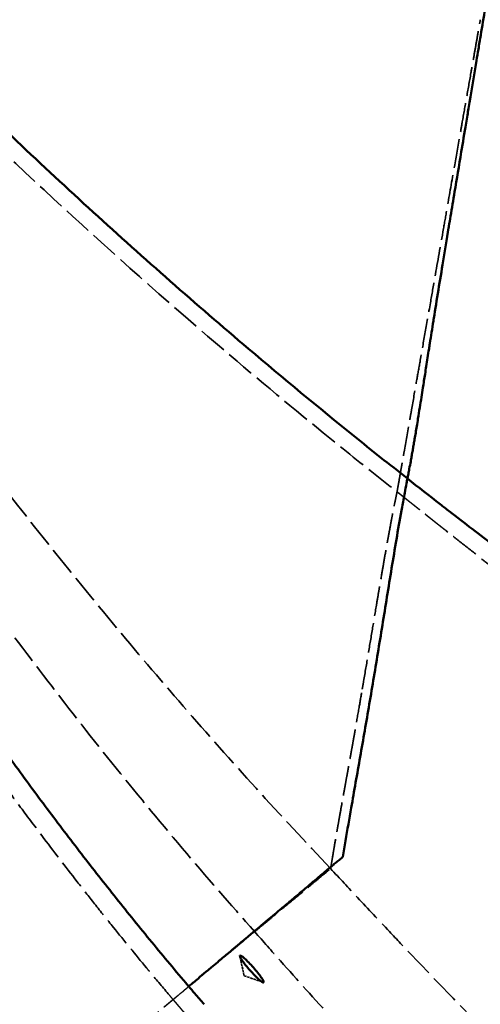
# Model space of a CAD drawing. Header units: millimetres. Extents: x 3278 to 6066, y 2420 to 4375.
# Tile 20 of 256: x 3656 to 3723, y 2810 to 2953. Entities that reach past the tile are written whole.
import ezdxf

# ---------------------------------------------------------------- set-up
doc = ezdxf.new("R2010")
doc.units = ezdxf.units.MM
doc.linetypes.add('DASHED', pattern=[0.2067, 0.1654, -0.0413])
for name, color, linetype, lineweight in [('Sichtbare Kanten(DIN)', 7, 'Continuous', 50), ('Sichtbare tangentiale Kanten(DIN)', 7, 'Continuous', 50), ('Verdeckte Kanten(DIN)', 7, 'DASHED', 35), ('Verdeckte tangentiale Kanten(DIN)', 7, 'DASHED', 35)]:
    doc.layers.add(name, color=color, linetype=linetype, lineweight=lineweight)

msp = doc.modelspace()

# ---------------------------------------------------------------- linework, layer by layer
at = {"layer": 'Sichtbare Kanten(DIN)'}
for points, knots in [([(3688.172, 2816.744), (3688.155, 2816.73), (3688.151, 2816.7), (3688.169, 2816.611), (3688.193, 2816.55), (3688.288, 2816.359), (3688.379, 2816.209), (3688.637, 2815.83), (3688.81, 2815.596), (3689.207, 2815.095), (3689.427, 2814.833), (3689.882, 2814.317), (3690.112, 2814.068), (3690.556, 2813.613), (3690.766, 2813.412), (3691.126, 2813.094), (3691.275, 2812.976), (3691.452, 2812.863), (3691.503, 2812.837), (3691.581, 2812.813), (3691.608, 2812.814), (3691.624, 2812.828)], [0.00000446, 0.00000446, 0.00000446, 0.00000446, 0.05539817, 0.05539817, 0.11305838, 0.11305838, 0.20319, 0.20319, 0.30703789, 0.30703789, 0.41063669, 0.41063669, 0.51328592, 0.51328592, 0.61671299, 0.61671299, 0.71559238, 0.71559238, 0.76957161, 0.76957161, 0.82126511, 0.82126511, 0.82126511, 0.82126511]), ([(3691.624, 2812.828), (3691.641, 2812.843), (3691.645, 2812.872), (3691.626, 2812.961), (3691.602, 2813.021), (3691.506, 2813.212), (3691.414, 2813.361), (3691.154, 2813.739), (3690.979, 2813.971), (3690.581, 2814.47), (3690.36, 2814.732), (3689.906, 2815.247), (3689.676, 2815.496), (3689.233, 2815.952), (3689.024, 2816.154), (3688.667, 2816.474), (3688.519, 2816.592), (3688.343, 2816.706), (3688.292, 2816.733), (3688.215, 2816.758), (3688.188, 2816.758), (3688.172, 2816.744)], [0.00000322, 0.00000322, 0.00000322, 0.00000322, 0.05506515, 0.05506515, 0.11240503, 0.11240503, 0.20264213, 0.20264213, 0.30635992, 0.30635992, 0.40994613, 0.40994613, 0.51251897, 0.51251897, 0.61582453, 0.61582453, 0.71447264, 0.71447264, 0.76837451, 0.76837451, 0.81989102, 0.81989102, 0.81989102, 0.81989102])]:
    msp.add_open_spline(points, degree=3, knots=knots, dxfattribs=at)
at = {"layer": 'Sichtbare tangentiale Kanten(DIN)'}
for points, degree, knots in [([(3560.433, 3039.042), (3561.555, 3037.659), (3564.932, 3033.518), (3571.72, 3025.298), (3580.837, 3014.472), (3591.202, 3002.509), (3605.112, 2986.916), (3622.746, 2967.959), (3644.428, 2946.071), (3666.583, 2925.135), (3686.748, 2907.376), (3702.19, 2894.6), (3709.999, 2888.385), (3712.616, 2886.33)], 3, [0, 0, 0, 0, 0.02473146, 0.07419437, 0.14803827, 0.22127058, 0.29398281, 0.43820355, 0.58073963, 0.72174254, 0.86140906, 0.95380302, 0.99999992, 0.99999992, 0.99999992, 0.99999992]), ([(3560.274, 3038.385), (3560.966, 3036.198), (3562.512, 3031.38), (3565.835, 3021.329), (3570.356, 3008.3), (3576.091, 2992.81), (3581.139, 2980.027), (3585.338, 2969.895), (3588.562, 2962.361), (3591.869, 2954.875), (3595.261, 2947.437), (3598.738, 2940.047), (3603.482, 2930.279), (3608.414, 2920.585), (3614.177, 2909.78), (3619.445, 2900.277), (3626.271, 2888.52), (3632.684, 2878.05), (3638.592, 2868.84), (3643.116, 2861.999), (3647.74, 2855.215), (3652.465, 2848.492), (3657.29, 2841.833), (3662.215, 2835.242), (3667.24, 2828.721), (3672.364, 2822.275), (3676.722, 2816.961), (3679.517, 2813.633), (3680.552, 2812.411), (3680.697, 2812.24)], 3, [1.5508079, 1.5508079, 1.5508079, 1.5508079, 8.8392542, 17.6350857, 35.0973243, 52.3912135, 69.5204913, 78.0245663, 86.489009, 94.9147392, 103.3026694, 111.6532275, 119.9667595, 136.485685, 144.693619, 156.9434289, 169.1212643, 185.2532329, 193.2772764, 201.2732165, 209.2406036, 217.1794735, 225.0900792, 232.9724009, 240.8261675, 248.6514302, 256.4488659, 260.3372905, 260.970941, 260.970941, 260.970941, 260.970941]), ([(3565.496, 3015.425), (3565.893, 3013.807), (3566.293, 3012.193), (3566.695, 3010.582), (3567.1, 3008.974), (3567.507, 3007.369), (3569.199, 3000.762), (3570.933, 2994.211), (3572.272, 2989.28), (3573.635, 2984.381), (3575.024, 2979.515), (3577.855, 2969.832), (3580.786, 2960.28), (3582.278, 2955.53), (3583.796, 2950.813), (3585.339, 2946.131), (3588.477, 2936.822), (3591.715, 2927.652), (3593.361, 2923.096), (3595.031, 2918.576), (3596.726, 2914.09), (3600.172, 2905.176), (3603.717, 2896.405), (3605.517, 2892.049), (3607.341, 2887.73), (3609.192, 2883.446), (3612.949, 2874.934), (3616.807, 2866.569), (3618.765, 2862.415), (3620.748, 2858.298), (3622.756, 2854.219), (3626.833, 2846.116), (3631.011, 2838.167), (3633.13, 2834.221), (3635.275, 2830.313), (3637.445, 2826.446), (3640.741, 2820.697), (3644.094, 2815.038), (3645.22, 2813.157), (3646.353, 2811.286), (3647.492, 2809.426), (3649.787, 2805.718), (3652.108, 2802.05), (3653.274, 2800.221), (3654.459, 2798.41), (3655.628, 2796.596), (3656.825, 2794.805), (3658.017, 2793.017)], 7, [0.08417694, 0.08417694, 0.08417694, 0.08417694, 0.08417694, 0.08417694, 0.08417694, 0.08417694, 0.12380355, 0.12380355, 0.12380355, 0.12380355, 0.12380355, 0.24767256, 0.24767256, 0.24767256, 0.24767256, 0.24767256, 0.37197288, 0.37197288, 0.37197288, 0.37197288, 0.37197288, 0.49655137, 0.49655137, 0.49655137, 0.49655137, 0.49655137, 0.62149211, 0.62149211, 0.62149211, 0.62149211, 0.62149211, 0.74698877, 0.74698877, 0.74698877, 0.74698877, 0.74698877, 0.87315232, 0.87315232, 0.87315232, 0.87315232, 0.87315232, 0.93644626, 0.93644626, 0.93644626, 0.93644626, 0.93644626, 0.99999999, 0.99999999, 0.99999999, 0.99999999, 0.99999999, 0.99999999, 0.99999999, 0.99999999]), ([(3712.615, 2886.331), (3712.646, 2886.49), (3712.678, 2886.649), (3712.709, 2886.807), (3712.759, 2887.062), (3712.807, 2887.316), (3712.854, 2887.57), (3712.867, 2887.635), (3712.879, 2887.699), (3712.891, 2887.764), (3712.956, 2888.115), (3713.021, 2888.466), (3713.086, 2888.817), (3713.109, 2888.943), (3713.132, 2889.069), (3713.154, 2889.196), (3713.196, 2889.426), (3713.238, 2889.657), (3713.279, 2889.889), (3713.323, 2890.136), (3713.367, 2890.383), (3713.41, 2890.631), (3713.452, 2890.868), (3713.493, 2891.106), (3713.534, 2891.345), (3713.577, 2891.589), (3713.618, 2891.835), (3713.66, 2892.082), (3713.765, 2892.698), (3713.869, 2893.32), (3713.973, 2893.952), (3714.033, 2894.318), (3714.093, 2894.688), (3714.154, 2895.061), (3714.24, 2895.594), (3714.327, 2896.134), (3714.414, 2896.684), (3714.494, 2897.183), (3714.574, 2897.689), (3714.655, 2898.205), (3714.726, 2898.657), (3714.799, 2899.117), (3714.872, 2899.584), (3714.973, 2900.235), (3715.077, 2900.901), (3715.184, 2901.584), (3715.241, 2901.949), (3715.299, 2902.318), (3715.358, 2902.693), (3715.488, 2903.524), (3715.622, 2904.381), (3715.761, 2905.269), (3715.802, 2905.529), (3715.843, 2905.791), (3715.885, 2906.056), (3716.05, 2907.105), (3716.223, 2908.196), (3716.405, 2909.335), (3716.426, 2909.461), (3716.446, 2909.587), (3716.466, 2909.714), (3716.677, 2911.027), (3716.9, 2912.404), (3717.137, 2913.856), (3717.356, 2915.199), (3717.588, 2916.606), (3717.832, 2918.085), (3718.083, 2919.607), (3718.347, 2921.207), (3718.627, 2922.892), (3718.64, 2922.971), (3718.653, 2923.051), (3718.666, 2923.131), (3718.747, 2923.615), (3718.828, 2924.106), (3718.911, 2924.605), (3719.102, 2925.755), (3719.3, 2926.944), (3719.505, 2928.174), (3719.811, 2930.015), (3720.134, 2931.947), (3720.471, 2933.976), (3720.696, 2935.327), (3720.928, 2936.721), (3721.168, 2938.161), (3721.234, 2938.557), (3721.3, 2938.956), (3721.367, 2939.359), (3721.422, 2939.684), (3721.476, 2940.012), (3721.531, 2940.342), (3721.901, 2942.565), (3722.289, 2944.891), (3722.691, 2947.311), (3722.783, 2947.864), (3722.875, 2948.421), (3722.969, 2948.985), (3723.082, 2949.663), (3723.195, 2950.348), (3723.31, 2951.041), (3723.521, 2952.313), (3723.738, 2953.613), (3723.957, 2954.934)], 3, [0.0000576, 0.0000576, 0.0000576, 0.0000576, 0.01190896, 0.01190896, 0.01190896, 0.03089686, 0.03089686, 0.03089686, 0.03572688, 0.03572688, 0.03572688, 0.06201783, 0.06201783, 0.06201783, 0.07145375, 0.07145375, 0.07145375, 0.08872841, 0.08872841, 0.08872841, 0.10718065, 0.10718065, 0.10718065, 0.12480939, 0.12480939, 0.12480939, 0.14290751, 0.14290751, 0.14290751, 0.18814539, 0.18814539, 0.18814539, 0.21436095, 0.21436095, 0.21436095, 0.2518251, 0.2518251, 0.2518251, 0.28581403, 0.28581403, 0.28581403, 0.31566354, 0.31566354, 0.31566354, 0.35726643, 0.35726643, 0.35726643, 0.37948536, 0.37948536, 0.37948536, 0.42871855, 0.42871855, 0.42871855, 0.44313126, 0.44313126, 0.44313126, 0.5001684, 0.5001684, 0.5001684, 0.50647124, 0.50647124, 0.50647124, 0.57161763, 0.57161763, 0.57161763, 0.63184715, 0.63184715, 0.63184715, 0.69381307, 0.69381307, 0.69381307, 0.69673418, 0.69673418, 0.69673418, 0.7144586, 0.7144586, 0.7144586, 0.75533665, 0.75533665, 0.75533665, 0.8165129, 0.8165129, 0.8165129, 0.857253, 0.857253, 0.857253, 0.86845041, 0.86845041, 0.86845041, 0.87750882, 0.87750882, 0.87750882, 0.93848766, 0.93848766, 0.93848766, 0.95241767, 0.95241767, 0.95241767, 0.96919596, 0.96919596, 0.96919596, 1, 1, 1, 1]), ([(3712.616, 2886.33), (3712.571, 2886.099), (3712.436, 2885.404), (3712.17, 2884.019), (3711.699, 2881.472), (3711.09, 2877.982), (3710.392, 2873.763), (3709.713, 2869.571), (3709.045, 2865.438), (3708.16, 2860.008), (3707.054, 2853.373), (3705.717, 2845.688), (3704.546, 2839.08), (3703.715, 2834.281), (3703.326, 2831.912), (3703.2, 2831.124)], 3, [0, 0, 0, 0, 0.0118553, 0.0355659, 0.0711542, 0.1425237, 0.2141669, 0.2857801, 0.3572337, 0.4286134, 0.5714462, 0.7143414, 0.8569651, 0.9523217, 1, 1, 1, 1]), ([(3712.615, 2886.329), (3714.207, 2885.074), (3715.804, 2883.824), (3717.404, 2882.579), (3717.84, 2882.24), (3718.277, 2881.902), (3718.713, 2881.564), (3720.942, 2879.837), (3723.178, 2878.12), (3725.421, 2876.413), (3725.965, 2875.998), (3726.51, 2875.585), (3727.055, 2875.172), (3731.014, 2872.172), (3734.997, 2869.204), (3739.002, 2866.266), (3739.899, 2865.607), (3740.798, 2864.95), (3741.698, 2864.295), (3745.378, 2861.615), (3749.077, 2858.961), (3752.795, 2856.333), (3759.01, 2851.941), (3765.277, 2847.623), (3771.595, 2843.382), (3774.715, 2841.287), (3777.848, 2839.211), (3780.993, 2837.154), (3788.039, 2832.545), (3795.147, 2828.031), (3802.317, 2823.617), (3804.855, 2822.054), (3807.402, 2820.503), (3809.955, 2818.965), (3817.847, 2814.212), (3825.811, 2809.579), (3833.846, 2805.07), (3835.766, 2803.993), (3837.691, 2802.922), (3839.619, 2801.859), (3849.609, 2796.351), (3859.707, 2791.036), (3869.905, 2785.922), (3879.621, 2781.051), (3889.428, 2776.362), (3899.32, 2771.866), (3899.788, 2771.653), (3900.257, 2771.441), (3900.725, 2771.229), (3911.059, 2766.555), (3921.486, 2762.091), (3932.001, 2757.85), (3932.428, 2757.677), (3932.855, 2757.505), (3933.283, 2757.333), (3943.332, 2753.299), (3953.462, 2749.468), (3963.665, 2745.852), (3965.136, 2745.331), (3966.608, 2744.814), (3968.081, 2744.302), (3977.219, 2741.126), (3986.415, 2738.123), (3995.666, 2735.302), (3998.321, 2734.492), (4000.979, 2733.698), (4003.642, 2732.919), (4011.709, 2730.558), (4019.816, 2728.337), (4027.96, 2726.261), (4031.928, 2725.249), (4035.903, 2724.272), (4039.887, 2723.329), (4041.32, 2722.99), (4042.753, 2722.656), (4044.188, 2722.326), (4049.593, 2721.083), (4055.012, 2719.904), (4060.445, 2718.791), (4065.856, 2717.683), (4071.281, 2716.639), (4076.718, 2715.662), (4076.73, 2715.66), (4076.741, 2715.658), (4076.752, 2715.656), (4082.156, 2714.685), (4087.571, 2713.78), (4092.998, 2712.941), (4093.8, 2712.817), (4094.602, 2712.695), (4095.404, 2712.574), (4100.022, 2711.877), (4104.647, 2711.229), (4109.279, 2710.629), (4110.918, 2710.416), (4112.558, 2710.21), (4114.199, 2710.01), (4117.982, 2709.549), (4121.77, 2709.12), (4125.561, 2708.725), (4128.086, 2708.461), (4130.612, 2708.213), (4133.139, 2707.979), (4136.04, 2707.711), (4138.943, 2707.462), (4141.848, 2707.233), (4145.302, 2706.962), (4148.758, 2706.718), (4152.216, 2706.503), (4154.192, 2706.38), (4156.169, 2706.267), (4158.147, 2706.163), (4162.582, 2705.93), (4167.02, 2705.745), (4171.459, 2705.606), (4172.463, 2705.575), (4173.466, 2705.546), (4174.469, 2705.519), (4176.693, 2705.46), (4178.918, 2705.413), (4181.142, 2705.376), (4181.643, 2705.368), (4182.144, 2705.36), (4182.645, 2705.353), (4184.009, 2705.333), (4185.373, 2705.317), (4186.737, 2705.305), (4187.026, 2705.302), (4187.314, 2705.3), (4187.603, 2705.298), (4187.997, 2705.294), (4188.391, 2705.292), (4188.785, 2705.289), (4189.467, 2705.285), (4190.15, 2705.282), (4190.833, 2705.279)], 3, [0, 0, 0, 0, 0.011676, 0.011676, 0.011676, 0.014856, 0.014856, 0.014856, 0.0310901, 0.0310901, 0.0310901, 0.035028, 0.035028, 0.035028, 0.0636307, 0.0636307, 0.0636307, 0.0700406, 0.0700406, 0.0700406, 0.0962567, 0.0962567, 0.0962567, 0.1400756, 0.1400756, 0.1400756, 0.1617137, 0.1617137, 0.1617137, 0.2101943, 0.2101943, 0.2101943, 0.2273611, 0.2273611, 0.2273611, 0.2804084, 0.2804084, 0.2804084, 0.293085, 0.293085, 0.293085, 0.358758, 0.358758, 0.358758, 0.4213282, 0.4213282, 0.4213282, 0.42429, 0.42429, 0.42429, 0.4896022, 0.4896022, 0.4896022, 0.4922568, 0.4922568, 0.4922568, 0.5546325, 0.5546325, 0.5546325, 0.5636211, 0.5636211, 0.5636211, 0.6193649, 0.6193649, 0.6193649, 0.6353572, 0.6353572, 0.6353572, 0.6838096, 0.6838096, 0.6838096, 0.7074111, 0.7074111, 0.7074111, 0.7158971, 0.7158971, 0.7158971, 0.7478665, 0.7478665, 0.7478665, 0.7797075, 0.7797075, 0.7797075, 0.7797742, 0.7797742, 0.7797742, 0.8114174, 0.8114174, 0.8114174, 0.816093, 0.816093, 0.816093, 0.8430021, 0.8430021, 0.8430021, 0.8525242, 0.8525242, 0.8525242, 0.8744793, 0.8744793, 0.8744793, 0.8890981, 0.8890981, 0.8890981, 0.9058767, 0.9058767, 0.9058767, 0.9258288, 0.9258288, 0.9258288, 0.9372306, 0.9372306, 0.9372306, 0.9628064, 0.9628064, 0.9628064, 0.968587, 0.968587, 0.968587, 0.9813982, 0.9813982, 0.9813982, 0.9842828, 0.9842828, 0.9842828, 0.9921382, 0.9921382, 0.9921382, 0.9937994, 0.9937994, 0.9937994, 0.9960683, 0.9960683, 0.9960683, 1, 1, 1, 1]), ([(3703.199, 2831.124), (3703.014, 2830.974), (3702.831, 2830.824), (3702.648, 2830.674), (3702.455, 2830.515), (3702.263, 2830.357), (3702.072, 2830.199), (3701.902, 2830.058), (3701.733, 2829.918), (3701.565, 2829.778), (3701.03, 2829.331), (3700.503, 2828.887), (3699.984, 2828.447), (3699.542, 2828.073), (3699.105, 2827.702), (3698.672, 2827.334), (3698.595, 2827.269), (3698.519, 2827.205), (3698.443, 2827.14), (3697.936, 2826.709), (3697.433, 2826.283), (3696.934, 2825.863), (3696.435, 2825.442), (3695.94, 2825.026), (3695.449, 2824.615), (3695.441, 2824.609), (3695.434, 2824.603), (3695.427, 2824.596), (3694.943, 2824.191), (3694.464, 2823.79), (3693.988, 2823.393), (3693.667, 2823.123), (3693.347, 2822.856), (3693.029, 2822.589), (3692.87, 2822.456), (3692.711, 2822.323), (3692.553, 2822.19)], 3, [0, 0, 0, 0, 0.0476513, 0.0476513, 0.0476513, 0.0980937, 0.0980937, 0.0980937, 0.142954, 0.142954, 0.142954, 0.2857847, 0.2857847, 0.2857847, 0.4072338, 0.4072338, 0.4072338, 0.4285836, 0.4285836, 0.4285836, 0.5714389, 0.5714389, 0.5714389, 0.714352, 0.714352, 0.714352, 0.7165128, 0.7165128, 0.7165128, 0.8572358, 0.8572358, 0.8572358, 0.9524119, 0.9524119, 0.9524119, 1, 1, 1, 1]), ([(3692.553, 2822.19), (3692.468, 2822.119), (3692.383, 2822.047), (3692.298, 2821.976), (3692.184, 2821.88), (3692.07, 2821.785), (3691.957, 2821.69), (3691.56, 2821.357), (3691.166, 2821.026), (3690.775, 2820.697), (3690.272, 2820.274), (3689.772, 2819.854), (3689.278, 2819.439), (3689.196, 2819.371), (3689.115, 2819.302), (3689.033, 2819.234), (3688.621, 2818.888), (3688.212, 2818.546), (3687.807, 2818.206), (3687.645, 2818.071), (3687.485, 2817.937), (3687.324, 2817.802), (3687.001, 2817.531), (3686.679, 2817.262), (3686.359, 2816.993), (3686.121, 2816.793), (3685.883, 2816.593), (3685.646, 2816.394), (3685.407, 2816.193), (3685.169, 2815.992), (3684.931, 2815.791), (3684.617, 2815.526), (3684.303, 2815.26), (3683.989, 2814.995), (3683.831, 2814.862), (3683.674, 2814.728), (3683.516, 2814.595), (3683.125, 2814.264), (3682.734, 2813.935), (3682.343, 2813.607), (3682.264, 2813.54), (3682.185, 2813.474), (3682.106, 2813.408), (3681.872, 2813.212), (3681.637, 2813.016), (3681.402, 2812.821), (3681.35, 2812.778), (3681.299, 2812.735), (3681.247, 2812.692), (3681.064, 2812.541), (3680.881, 2812.39), (3680.697, 2812.24)], 3, [0, 0, 0, 0, 0.0203066, 0.0203066, 0.0203066, 0.0475356, 0.0475356, 0.0475356, 0.1426067, 0.1426067, 0.1426067, 0.2650819, 0.2650819, 0.2650819, 0.2853386, 0.2853386, 0.2853386, 0.3878056, 0.3878056, 0.3878056, 0.4285384, 0.4285384, 0.4285384, 0.5107865, 0.5107865, 0.5107865, 0.5719899, 0.5719899, 0.5719899, 0.6336714, 0.6336714, 0.6336714, 0.7151229, 0.7151229, 0.7151229, 0.7561331, 0.7561331, 0.7561331, 0.857697, 0.857697, 0.857697, 0.8781754, 0.8781754, 0.8781754, 0.9391024, 0.9391024, 0.9391024, 0.9525657, 0.9525657, 0.9525657, 1, 1, 1, 1]), ([(3680.697, 2812.24), (3680.997, 2811.887), (3681.743, 2811.01), (3682.49, 2810.139), (3682.936, 2809.62)], 3, [260.970941, 260.970941, 260.970941, 260.970941, 262.2773144, 264.2257387, 264.2257387, 264.2257387, 264.2257387])]:
    msp.add_open_spline(points, degree=degree, knots=knots, dxfattribs=at)
at = {"layer": 'Verdeckte Kanten(DIN)', "ltscale": 2.297015}
msp.add_line((3688.776, 2813.797), (3688.16, 2816.654), dxfattribs=at)
at = {"layer": 'Verdeckte Kanten(DIN)', "ltscale": 2.296031}
msp.add_line((3688.776, 2813.797), (3691.533, 2812.828), dxfattribs=at)
at = {"layer": 'Verdeckte Kanten(DIN)', "ltscale": 26.239944}
msp.add_open_spline([(3706.018, 2855.583), (3706.023, 2855.61), (3706.028, 2855.636), (3706.032, 2855.663), (3706.095, 2856.029), (3706.157, 2856.389), (3706.218, 2856.742), (3706.451, 2858.101), (3706.659, 2859.332), (3706.857, 2860.507), (3707.075, 2861.807), (3707.284, 2863.057), (3707.501, 2864.358), (3707.688, 2865.478), (3707.881, 2866.634), (3708.087, 2867.858), (3708.198, 2868.515), (3708.314, 2869.198), (3708.43, 2869.874), (3708.503, 2870.303), (3708.576, 2870.729), (3708.647, 2871.143), (3708.802, 2872.044), (3708.942, 2872.852), (3709.054, 2873.494), (3709.063, 2873.546), (3709.072, 2873.597), (3709.081, 2873.647), (3709.184, 2874.24), (3709.265, 2874.697), (3709.358, 2875.226), (3709.441, 2875.692), (3709.535, 2876.223), (3709.645, 2876.83), (3709.662, 2876.929), (3709.68, 2877.028), (3709.698, 2877.129), (3709.776, 2877.556), (3709.859, 2878.014), (3709.952, 2878.519), (3710.045, 2879.027), (3710.145, 2879.576), (3710.284, 2880.304), (3710.316, 2880.473), (3710.343, 2880.618), (3710.372, 2880.774), (3710.442, 2881.15), (3710.525, 2881.588), (3710.73, 2882.593), (3710.783, 2882.854), (3710.845, 2883.153), (3710.916, 2883.5), (3710.972, 2883.771), (3711.034, 2884.07), (3711.103, 2884.403)], degree=3, knots=[0.51660783, 0.51660783, 0.51660783, 0.51660783, 0.51781063, 0.51781063, 0.51781063, 0.53441194, 0.53441194, 0.53441194, 0.59835928, 0.59835928, 0.59835928, 0.66900916, 0.66900916, 0.66900916, 0.72985111, 0.72985111, 0.72985111, 0.76254445, 0.76254445, 0.76254445, 0.78329213, 0.78329213, 0.78329213, 0.82839951, 0.82839951, 0.82839951, 0.83205085, 0.83205085, 0.83205085, 0.87557798, 0.87557798, 0.87557798, 0.91388821, 0.91388821, 0.91388821, 0.92006676, 0.92006676, 0.92006676, 0.94614137, 0.94614137, 0.94614137, 0.9723529, 0.9723529, 0.9723529, 0.97845881, 0.97845881, 0.97845881, 0.99318725, 0.99318725, 0.99318725, 0.99701513, 0.99701513, 0.99701513, 1, 1, 1, 1], dxfattribs=at)
at = {"layer": 'Verdeckte Kanten(DIN)', "ltscale": 26.237146}
msp.add_open_spline([(3701.407, 2829.421), (3701.454, 2829.707), (3701.496, 2829.963), (3701.535, 2830.195), (3701.584, 2830.494), (3701.626, 2830.752), (3701.664, 2830.976), (3701.805, 2831.834), (3701.869, 2832.196), (3701.929, 2832.543), (3701.95, 2832.662), (3701.97, 2832.779), (3701.994, 2832.914), (3702.115, 2833.624), (3702.217, 2834.209), (3702.331, 2834.863), (3702.378, 2835.134), (3702.428, 2835.418), (3702.479, 2835.707), (3702.55, 2836.108), (3702.623, 2836.521), (3702.695, 2836.93), (3702.819, 2837.629), (3702.938, 2838.292), (3703.037, 2838.84), (3703.145, 2839.438), (3703.23, 2839.905), (3703.305, 2840.322), (3703.386, 2840.772), (3703.459, 2841.172), (3703.539, 2841.616), (3703.57, 2841.79), (3703.603, 2841.971), (3703.638, 2842.163), (3703.682, 2842.411), (3703.73, 2842.676), (3703.783, 2842.969), (3703.865, 2843.426), (3703.96, 2843.948), (3704.054, 2844.47), (3704.147, 2844.985), (3704.239, 2845.492), (3704.318, 2845.928), (3704.42, 2846.495), (3704.5, 2846.939), (3704.566, 2847.304), (3704.647, 2847.751), (3704.709, 2848.097), (3704.778, 2848.489), (3704.852, 2848.901), (3704.935, 2849.371), (3705.058, 2850.074), (3705.188, 2850.814), (3705.365, 2851.823), (3705.56, 2852.942), (3705.71, 2853.802), (3705.868, 2854.71), (3706.018, 2855.583)], degree=3, knots=[0, 0, 0, 0, 0.00364144, 0.00364144, 0.00364144, 0.00834291, 0.00834291, 0.00834291, 0.02632798, 0.02632798, 0.02632798, 0.03249438, 0.03249438, 0.03249438, 0.06481029, 0.06481029, 0.06481029, 0.07824663, 0.07824663, 0.07824663, 0.09688475, 0.09688475, 0.09688475, 0.12874383, 0.12874383, 0.12874383, 0.16346246, 0.16346246, 0.16346246, 0.20099598, 0.20099598, 0.20099598, 0.21566962, 0.21566962, 0.21566962, 0.23451708, 0.23451708, 0.23451708, 0.26398864, 0.26398864, 0.26398864, 0.29304697, 0.29304697, 0.29304697, 0.33080136, 0.33080136, 0.33080136, 0.37702887, 0.37702887, 0.37702887, 0.42575614, 0.42575614, 0.42575614, 0.47711324, 0.47711324, 0.47711324, 0.51660783, 0.51660783, 0.51660783, 0.51660783], dxfattribs=at)
at = {"layer": 'Verdeckte tangentiale Kanten(DIN)', "ltscale": 25.267864}
msp.add_open_spline([(3701.407, 2829.421), (3697.734, 2833.289), (3690.475, 2841.107), (3679.857, 2853.081), (3669.502, 2865.284), (3656.044, 2881.841), (3639.859, 2903.047), (3621.432, 2929.223), (3606.878, 2951.578), (3595.698, 2969.752), (3587.536, 2983.517), (3579.591, 2997.409), (3571.861, 3011.42), (3566.214, 3022.011), (3562.509, 3029.104), (3561.276, 3031.485), (3560.657, 3032.684), (3560.65, 3032.698)], degree=3, knots=[0.0000009, 0.0000009, 0.0000009, 0.0000009, 16.0709249, 32.1416913, 48.2121454, 64.2824359, 96.4207362, 128.5588926, 160.6978849, 176.7680343, 192.8385577, 208.9092771, 224.9804622, 241.0512823, 245.068905, 249.0871011, 249.133762, 249.133762, 249.133762, 249.133762], dxfattribs=at)
at = {"layer": 'Verdeckte tangentiale Kanten(DIN)', "ltscale": 25.508038}
msp.add_open_spline([(3562.094, 3033.049), (3563.155, 3031.754), (3566.345, 3027.876), (3572.768, 3020.155), (3584.678, 3006.115), (3601.312, 2987.305), (3621.876, 2965.282), (3643.106, 2943.898), (3665.019, 2923.214), (3685.126, 2905.519), (3700.608, 2892.718), (3708.469, 2886.469), (3711.103, 2884.403)], degree=3, knots=[0, 0, 0, 0, 0.0238104, 0.0714311, 0.142862, 0.2857198, 0.4285779, 0.5714348, 0.714291, 0.8571458, 0.9523819, 1, 1, 1, 1], dxfattribs=at)
at = {"layer": 'Verdeckte tangentiale Kanten(DIN)', "ltscale": 25.847303}
msp.add_open_spline([(3678.426, 2810.312), (3678.248, 2810.521), (3678.071, 2810.73), (3677.894, 2810.94), (3676.97, 2812.031), (3676.052, 2813.125), (3675.138, 2814.223), (3674.943, 2814.458), (3674.749, 2814.692), (3674.554, 2814.926), (3672.929, 2816.885), (3671.318, 2818.856), (3669.721, 2820.838), (3668.798, 2821.983), (3667.881, 2823.131), (3666.967, 2824.284), (3666.117, 2825.356), (3665.272, 2826.431), (3664.43, 2827.509), (3662.691, 2829.737), (3660.969, 2831.979), (3659.265, 2834.233), (3658.16, 2835.694), (3657.062, 2837.161), (3655.972, 2838.632), (3655.387, 2839.422), (3654.804, 2840.213), (3654.223, 2841.006), (3652.567, 2843.266), (3650.927, 2845.539), (3649.304, 2847.823), (3647.689, 2850.097), (3646.09, 2852.383), (3644.507, 2854.681), (3642.932, 2856.968), (3641.373, 2859.266), (3639.831, 2861.576), (3638.33, 2863.822), (3636.846, 2866.079), (3635.377, 2868.345), (3635.342, 2868.398), (3635.308, 2868.451), (3635.274, 2868.503), (3633.778, 2870.812), (3632.299, 2873.131), (3630.836, 2875.461), (3627.93, 2880.086), (3625.087, 2884.751), (3622.307, 2889.454), (3620.386, 2892.704), (3618.495, 2895.973), (3616.634, 2899.258), (3615.827, 2900.682), (3615.026, 2902.109), (3614.231, 2903.539), (3612.924, 2905.889), (3611.633, 2908.247), (3610.357, 2910.613), (3609.086, 2912.969), (3607.83, 2915.333), (3606.589, 2917.705), (3604.242, 2922.191), (3601.948, 2926.705), (3599.706, 2931.244), (3599.592, 2931.477), (3599.477, 2931.71), (3599.362, 2931.942), (3598.194, 2934.316), (3597.039, 2936.696), (3595.899, 2939.084), (3594.763, 2941.463), (3593.641, 2943.848), (3592.533, 2946.24), (3591.429, 2948.623), (3590.339, 2951.013), (3589.262, 2953.409), (3588.189, 2955.796), (3587.129, 2958.19), (3586.083, 2960.59), (3585.563, 2961.784), (3585.046, 2962.979), (3584.532, 2964.175), (3584.016, 2965.376), (3583.503, 2966.579), (3582.994, 2967.783), (3581.981, 2970.179), (3580.98, 2972.581), (3579.993, 2974.987), (3578.026, 2979.779), (3576.111, 2984.591), (3574.244, 2989.422), (3573.151, 2992.252), (3572.074, 2995.089), (3571.014, 2997.933), (3570.275, 2999.915), (3569.544, 3001.901), (3568.821, 3003.89), (3567.069, 3008.705), (3565.364, 3013.538), (3563.704, 3018.385), (3563.422, 3019.207), (3563.142, 3020.029), (3562.863, 3020.851), (3562.322, 3022.447), (3561.786, 3024.043), (3561.255, 3025.642), (3560.853, 3026.851), (3560.454, 3028.061), (3560.057, 3029.272), (3559.859, 3029.877), (3559.661, 3030.482), (3559.465, 3031.087), (3559.323, 3031.523), (3559.182, 3031.96), (3559.04, 3032.397)], degree=3, knots=[0, 0, 0, 0, 0.0032415, 0.0032415, 0.0032415, 0.02013575, 0.02013575, 0.02013575, 0.02373745, 0.02373745, 0.02373745, 0.05382417, 0.05382417, 0.05382417, 0.07121236, 0.07121236, 0.07121236, 0.08738222, 0.08738222, 0.08738222, 0.12079634, 0.12079634, 0.12079634, 0.14245112, 0.14245112, 0.14245112, 0.15406935, 0.15406935, 0.15406935, 0.1872003, 0.1872003, 0.1872003, 0.22017892, 0.22017892, 0.22017892, 0.25299927, 0.25299927, 0.25299927, 0.28492645, 0.28492645, 0.28492645, 0.2856689, 0.2856689, 0.2856689, 0.31818826, 0.31818826, 0.31818826, 0.38276233, 0.38276233, 0.38276233, 0.42739666, 0.42739666, 0.42739666, 0.44674031, 0.44674031, 0.44674031, 0.47852141, 0.47852141, 0.47852141, 0.51016952, 0.51016952, 0.51016952, 0.57001565, 0.57001565, 0.57001565, 0.57308131, 0.57308131, 0.57308131, 0.6043529, 0.6043529, 0.6043529, 0.63551144, 0.63551144, 0.63551144, 0.66656604, 0.66656604, 0.66656604, 0.69751692, 0.69751692, 0.69751692, 0.7129079, 0.7129079, 0.7129079, 0.72836526, 0.72836526, 0.72836526, 0.75911485, 0.75911485, 0.75911485, 0.82034378, 0.82034378, 0.82034378, 0.85621504, 0.85621504, 0.85621504, 0.88123084, 0.88123084, 0.88123084, 0.94180427, 0.94180427, 0.94180427, 0.95207168, 0.95207168, 0.95207168, 0.97198608, 0.97198608, 0.97198608, 0.98704921, 0.98704921, 0.98704921, 0.99457308, 0.99457308, 0.99457308, 1, 1, 1, 1], dxfattribs=at)
at = {"layer": 'Verdeckte tangentiale Kanten(DIN)', "ltscale": 25.510929}
msp.add_open_spline([(3559.615, 3032.563), (3559.647, 3032.488), (3559.679, 3032.414), (3559.711, 3032.339), (3560.237, 3031.101), (3560.766, 3029.864), (3561.297, 3028.628), (3561.828, 3027.392), (3562.362, 3026.158), (3562.898, 3024.924), (3565.043, 3019.989), (3567.227, 3015.07), (3569.453, 3010.171), (3571.679, 3005.271), (3573.946, 3000.391), (3576.256, 2995.53), (3578.566, 2990.67), (3580.918, 2985.83), (3583.316, 2981.012), (3585.713, 2976.194), (3588.154, 2971.399), (3590.641, 2966.626), (3593.128, 2961.854), (3595.66, 2957.106), (3598.239, 2952.382), (3603.397, 2942.937), (3608.741, 2933.592), (3614.28, 2924.364), (3619.818, 2915.136), (3625.551, 2906.024), (3631.483, 2897.044), (3637.414, 2888.063), (3643.545, 2879.213), (3649.877, 2870.511), (3653.043, 2866.16), (3656.26, 2861.845), (3659.528, 2857.57), (3662.795, 2853.294), (3666.114, 2849.058), (3669.485, 2844.863), (3672.855, 2840.668), (3676.277, 2836.514), (3679.751, 2832.405), (3683.226, 2828.296), (3686.753, 2824.231), (3690.331, 2820.212)], degree=3, knots=[7.7938393, 7.7938393, 7.7938393, 7.7938393, 8.0361519, 8.0361519, 8.0361519, 12.054348, 12.054348, 12.054348, 16.0719707, 16.0719707, 16.0719707, 32.142791, 32.142791, 32.142791, 48.2139763, 48.2139763, 48.2139763, 64.2846959, 64.2846959, 64.2846959, 80.3552194, 80.3552194, 80.3552194, 96.425369, 96.425369, 96.425369, 128.5643616, 128.5643616, 128.5643616, 160.7025183, 160.7025183, 160.7025183, 192.8408189, 192.8408189, 192.8408189, 208.9111096, 208.9111096, 208.9111096, 224.9815638, 224.9815638, 224.9815638, 241.0523303, 241.0523303, 241.0523303, 257.123253, 257.123253, 257.123253, 257.123253], dxfattribs=at)
at = {"layer": 'Verdeckte tangentiale Kanten(DIN)', "ltscale": 25.800009}
msp.add_open_spline([(3711.102, 2884.401), (3711.14, 2884.615), (3711.177, 2884.829), (3711.215, 2885.042), (3711.235, 2885.153), (3711.254, 2885.265), (3711.274, 2885.376), (3711.292, 2885.478), (3711.31, 2885.579), (3711.328, 2885.68), (3711.402, 2886.104), (3711.477, 2886.527), (3711.551, 2886.949), (3711.573, 2887.07), (3711.594, 2887.19), (3711.615, 2887.311), (3711.668, 2887.612), (3711.721, 2887.913), (3711.775, 2888.215), (3711.849, 2888.637), (3711.924, 2889.06), (3711.999, 2889.484), (3712.042, 2889.727), (3712.085, 2889.97), (3712.128, 2890.214), (3712.387, 2891.678), (3712.65, 2893.173), (3712.925, 2894.74), (3713.017, 2895.262), (3713.111, 2895.793), (3713.206, 2896.333), (3713.444, 2897.683), (3713.692, 2899.094), (3713.956, 2900.59), (3714.115, 2901.488), (3714.279, 2902.417), (3714.449, 2903.382), (3714.676, 2904.669), (3714.914, 2906.021), (3715.166, 2907.451), (3715.419, 2908.88), (3715.685, 2910.388), (3715.967, 2911.989), (3716.178, 2913.189), (3716.399, 2914.44), (3716.63, 2915.75), (3717.015, 2917.932), (3717.428, 2920.275), (3717.873, 2922.801), (3718.051, 2923.812), (3718.235, 2924.852), (3718.423, 2925.924), (3718.754, 2927.798), (3719.102, 2929.767), (3719.467, 2931.838), (3719.728, 2933.317), (3719.997, 2934.848), (3720.277, 2936.433), (3720.388, 2937.067), (3720.501, 2937.709), (3720.616, 2938.361), (3720.817, 2939.499), (3721.022, 2940.665), (3721.232, 2941.856), (3721.442, 2943.047), (3721.657, 2944.262), (3721.877, 2945.503), (3721.982, 2946.097), (3722.089, 2946.697), (3722.196, 2947.304), (3722.313, 2947.963), (3722.431, 2948.629), (3722.55, 2949.302), (3722.664, 2949.951), (3722.78, 2950.606), (3722.896, 2951.268), (3722.954, 2951.599), (3723.012, 2951.932), (3723.071, 2952.268), (3723.129, 2952.604), (3723.188, 2952.942), (3723.247, 2953.28)], degree=3, knots=[0, 0, 0, 0, 0.0156337, 0.0156337, 0.0156337, 0.0238188, 0.0238188, 0.0238188, 0.0312622, 0.0312622, 0.0312622, 0.0625239, 0.0625239, 0.0625239, 0.0714564, 0.0714564, 0.0714564, 0.093787, 0.093787, 0.093787, 0.1250492, 0.1250492, 0.1250492, 0.1429129, 0.1429129, 0.1429129, 0.2500966, 0.2500966, 0.2500966, 0.285822, 0.285822, 0.285822, 0.3751369, 0.3751369, 0.3751369, 0.4287205, 0.4287205, 0.4287205, 0.5001653, 0.5001653, 0.5001653, 0.5715996, 0.5715996, 0.5715996, 0.6251732, 0.6251732, 0.6251732, 0.7144452, 0.7144452, 0.7144452, 0.7501574, 0.7501574, 0.7501574, 0.8126349, 0.8126349, 0.8126349, 0.8572456, 0.8572456, 0.8572456, 0.8750901, 0.8750901, 0.8750901, 0.9062979, 0.9062979, 0.9062979, 0.9374762, 0.9374762, 0.9374762, 0.9524152, 0.9524152, 0.9524152, 0.9686536, 0.9686536, 0.9686536, 0.9842958, 0.9842958, 0.9842958, 0.9921392, 0.9921392, 0.9921392, 1, 1, 1, 1], dxfattribs=at)
at = {"layer": 'Verdeckte tangentiale Kanten(DIN)', "ltscale": 0.007665}
msp.add_open_spline([(3712.615, 2886.329), (3712.615, 2886.329), (3712.615, 2886.33), (3712.615, 2886.331)], degree=3, dxfattribs=at)
at = {"layer": 'Verdeckte tangentiale Kanten(DIN)', "ltscale": 25.352528}
msp.add_open_spline([(3711.103, 2884.403), (3712.444, 2883.331), (3713.776, 2882.248), (3715.141, 2881.203), (3716.468, 2880.114), (3717.821, 2879.053), (3725.752, 2872.784), (3733.717, 2866.568), (3740.274, 2861.474), (3746.92, 2856.382), (3753.574, 2851.334), (3764.683, 2842.993), (3775.841, 2834.772), (3780.312, 2831.501), (3784.805, 2828.25), (3789.292, 2825.014), (3794.714, 2821.145), (3800.153, 2817.308), (3801.078, 2816.657), (3802.003, 2816.006), (3802.929, 2815.356), (3803.855, 2814.706), (3804.781, 2814.057)], degree=7, knots=[0, 0, 0, 0, 0, 0, 0, 0, 0.102, 0.102, 0.102, 0.102, 0.102, 0.6, 0.6, 0.6, 0.6, 0.6, 0.932, 0.932, 0.932, 0.932, 0.932, 1, 1, 1, 1, 1, 1, 1, 1], dxfattribs=at)
at = {"layer": 'Verdeckte tangentiale Kanten(DIN)', "ltscale": 24.439495}
msp.add_open_spline([(3690.331, 2820.212), (3690.747, 2820.557), (3691.556, 2821.23), (3693.312, 2822.69), (3695.659, 2824.641), (3698.09, 2826.662), (3700.008, 2828.258), (3700.926, 2829.021), (3701.407, 2829.421)], degree=3, knots=[0.00001306, 0.00001306, 0.00001306, 0.00001306, 0.13323381, 0.25941693, 0.50001397, 0.74060336, 0.86677825, 1, 1, 1, 1], dxfattribs=at)
at = {"layer": 'Verdeckte tangentiale Kanten(DIN)', "ltscale": 26.615198}
msp.add_open_spline([(3701.407, 2829.421), (3702.712, 2828.006), (3704.021, 2826.595), (3705.333, 2825.188), (3706.876, 2823.532), (3708.424, 2821.882), (3709.977, 2820.237), (3711.064, 2819.086), (3712.153, 2817.937), (3713.244, 2816.791), (3717.245, 2812.589), (3721.278, 2808.425), (3725.345, 2804.301), (3729.433, 2800.155), (3733.556, 2796.05), (3737.716, 2791.991), (3741.896, 2787.912), (3746.113, 2783.879), (3750.369, 2779.896), (3751.334, 2778.993), (3752.302, 2778.092), (3753.271, 2777.194), (3756.595, 2774.115), (3759.944, 2771.067), (3763.317, 2768.052), (3765.503, 2766.1), (3767.698, 2764.162), (3769.905, 2762.238), (3772.116, 2760.312), (3774.337, 2758.4), (3776.57, 2756.504), (3778.806, 2754.605), (3781.053, 2752.722), (3783.312, 2750.856), (3783.448, 2750.744), (3783.584, 2750.631), (3783.72, 2750.519), (3784.715, 2749.699), (3785.712, 2748.881), (3786.712, 2748.067), (3787.47, 2747.449), (3788.229, 2746.834), (3788.99, 2746.22), (3789.37, 2745.913), (3789.751, 2745.607), (3790.132, 2745.301)], degree=3, knots=[0, 0, 0, 0, 0.0468757, 0.0468757, 0.0468757, 0.1020222, 0.1020222, 0.1020222, 0.1406271, 0.1406271, 0.1406271, 0.2821597, 0.2821597, 0.2821597, 0.4244666, 0.4244666, 0.4244666, 0.5674882, 0.5674882, 0.5674882, 0.5999198, 0.5999198, 0.5999198, 0.7111551, 0.7111551, 0.7111551, 0.7832043, 0.7832043, 0.7832043, 0.8553759, 0.8553759, 0.8553759, 0.9276478, 0.9276478, 0.9276478, 0.9319919, 0.9319919, 0.9319919, 0.9638128, 0.9638128, 0.9638128, 0.9879376, 0.9879376, 0.9879376, 1, 1, 1, 1], dxfattribs=at)
at = {"layer": 'Verdeckte tangentiale Kanten(DIN)', "ltscale": 24.648153}
msp.add_open_spline([(3678.426, 2810.312), (3678.486, 2810.362), (3678.546, 2810.412), (3678.605, 2810.462), (3678.665, 2810.512), (3678.725, 2810.561), (3678.786, 2810.611), (3678.849, 2810.664), (3678.913, 2810.717), (3678.976, 2810.77), (3679.033, 2810.817), (3679.09, 2810.864), (3679.146, 2810.912), (3679.387, 2811.112), (3679.628, 2811.313), (3679.868, 2811.512), (3679.937, 2811.569), (3680.006, 2811.627), (3680.074, 2811.684), (3680.246, 2811.827), (3680.418, 2811.97), (3680.59, 2812.112), (3680.831, 2812.313), (3681.072, 2812.513), (3681.312, 2812.713), (3681.45, 2812.828), (3681.588, 2812.942), (3681.726, 2813.057), (3682.071, 2813.344), (3682.417, 2813.631), (3682.764, 2813.92), (3682.973, 2814.093), (3683.181, 2814.266), (3683.391, 2814.44), (3683.67, 2814.672), (3683.95, 2814.905), (3684.231, 2815.14), (3684.512, 2815.373), (3684.795, 2815.609), (3685.079, 2815.845), (3685.291, 2816.022), (3685.505, 2816.2), (3685.719, 2816.378), (3686.075, 2816.675), (3686.435, 2816.974), (3686.796, 2817.275), (3686.94, 2817.395), (3687.085, 2817.516), (3687.23, 2817.637), (3687.484, 2817.848), (3687.739, 2818.06), (3687.995, 2818.273), (3688.178, 2818.425), (3688.362, 2818.578), (3688.546, 2818.731), (3688.62, 2818.792), (3688.693, 2818.853), (3688.767, 2818.914), (3689.025, 2819.129), (3689.285, 2819.344), (3689.545, 2819.56), (3689.608, 2819.612), (3689.67, 2819.663), (3689.732, 2819.715), (3689.931, 2819.88), (3690.131, 2820.046), (3690.331, 2820.212)], degree=3, knots=[0, 0, 0, 0, 0.01539548, 0.01539548, 0.01539548, 0.03081235, 0.03081235, 0.03081235, 0.04712775, 0.04712775, 0.04712775, 0.06170086, 0.06170086, 0.06170086, 0.12364044, 0.12364044, 0.12364044, 0.14138326, 0.14138326, 0.14138326, 0.1858991, 0.1858991, 0.1858991, 0.24851854, 0.24851854, 0.24851854, 0.28440105, 0.28440105, 0.28440105, 0.37424864, 0.37424864, 0.37424864, 0.42817834, 0.42817834, 0.42817834, 0.50002428, 0.50002428, 0.50002428, 0.57175082, 0.57175082, 0.57175082, 0.62543973, 0.62543973, 0.62543973, 0.71475803, 0.71475803, 0.71475803, 0.7504442, 0.7504442, 0.7504442, 0.81285787, 0.81285787, 0.81285787, 0.8574205, 0.8574205, 0.8574205, 0.87524345, 0.87524345, 0.87524345, 0.93762151, 0.93762151, 0.93762151, 0.9524735, 0.9524735, 0.9524735, 0.99999991, 0.99999991, 0.99999991, 0.99999991], dxfattribs=at)
at = {"layer": 'Verdeckte tangentiale Kanten(DIN)', "ltscale": 25.774286}
msp.add_open_spline([(3690.331, 2820.212), (3691.573, 2818.793), (3695.313, 2814.55), (3702.889, 2806.132), (3713.211, 2795.083), (3725.142, 2782.919), (3737.407, 2771.062), (3750.013, 2759.556), (3761.528, 2749.682), (3770.365, 2742.522), (3774.845, 2739.02), (3776.345, 2737.862)], degree=3, knots=[0.00000002, 0.00000002, 0.00000002, 0.00000002, 0.04728864, 0.14186593, 0.28417631, 0.42693461, 0.57000042, 0.71323951, 0.85656937, 0.95218979, 1, 1, 1, 1], dxfattribs=at)
at = {"layer": 'Verdeckte tangentiale Kanten(DIN)', "ltscale": 26.522488}
msp.add_open_spline([(3656.04, 2791.698), (3656.242, 2791.866), (3656.442, 2792.032), (3656.64, 2792.198), (3656.838, 2792.362), (3657.034, 2792.525), (3657.423, 2792.849), (3657.807, 2793.168), (3657.998, 2793.327), (3658.187, 2793.484), (3658.375, 2793.64), (3658.935, 2794.106), (3659.482, 2794.561), (3659.842, 2794.86), (3660.196, 2795.154), (3660.545, 2795.444), (3661.575, 2796.301), (3662.558, 2797.119), (3663.192, 2797.646), (3663.806, 2798.156), (3664.4, 2798.65), (3666.121, 2800.081), (3667.668, 2801.367), (3668.627, 2802.165), (3669.518, 2802.905), (3670.345, 2803.593), (3671.881, 2804.871), (3673.2, 2805.967), (3673.809, 2806.474), (3674.374, 2806.943), (3674.896, 2807.377), (3675.867, 2808.184), (3676.703, 2808.88), (3677.092, 2809.203), (3677.456, 2809.506), (3677.796, 2809.789), (3678.118, 2810.056), (3678.426, 2810.312)], degree=7, knots=[0.01, 0.01, 0.01, 0.01, 0.01, 0.01, 0.01, 0.01, 0.04122633, 0.04122633, 0.04122633, 0.04122633, 0.04122633, 0.07245267, 0.07245267, 0.07245267, 0.07245267, 0.07245267, 0.13494504, 0.13494504, 0.13494504, 0.13494504, 0.13494504, 0.2599662, 0.2599662, 0.2599662, 0.2599662, 0.2599662, 0.50989165, 0.50989165, 0.50989165, 0.50989165, 0.50989165, 0.75993866, 0.75993866, 0.75993866, 0.75993866, 0.75993866, 1.01, 1.01, 1.01, 1.01, 1.01, 1.01, 1.01, 1.01], dxfattribs=at)
at = {"layer": 'Verdeckte tangentiale Kanten(DIN)', "ltscale": 25.175186}
msp.add_open_spline([(3678.426, 2810.312), (3679.777, 2808.72), (3681.133, 2807.133), (3682.498, 2805.552), (3683.867, 2803.975), (3685.243, 2802.404), (3688.01, 2799.271), (3690.803, 2796.161), (3692.207, 2794.61), (3693.618, 2793.066), (3695.035, 2791.528), (3697.884, 2788.463), (3700.76, 2785.423), (3702.205, 2783.909), (3703.658, 2782.401), (3705.118, 2780.899), (3708.052, 2777.911), (3711.011, 2774.952), (3712.507, 2773.471), (3713.99, 2772.018), (3715.499, 2770.553), (3718.519, 2767.651), (3721.56, 2764.787), (3723.105, 2763.348), (3724.631, 2761.94), (3726.178, 2760.528), (3729.287, 2757.721), (3732.42, 2754.954), (3733.992, 2753.581), (3735.574, 2752.214), (3737.166, 2750.855), (3739.565, 2748.83), (3741.98, 2746.827), (3742.786, 2746.163), (3743.593, 2745.501), (3744.403, 2744.841), (3746.026, 2743.527), (3747.657, 2742.222), (3748.474, 2741.572), (3749.294, 2740.925), (3750.115, 2740.28), (3751.761, 2738.996), (3753.414, 2737.722), (3754.243, 2737.087), (3755.074, 2736.456), (3755.906, 2735.827), (3757.575, 2734.575), (3759.251, 2733.332), (3760.091, 2732.715), (3760.931, 2732.098), (3761.774, 2731.484), (3762.622, 2730.876), (3763.471, 2730.268)], degree=7, knots=[0, 0, 0, 0, 0, 0, 0, 0, 0.1249182, 0.1249182, 0.1249182, 0.1249182, 0.1249182, 0.2500725, 0.2500725, 0.2500725, 0.2500725, 0.2500725, 0.3753257, 0.3753257, 0.3753257, 0.3753257, 0.3753257, 0.5005558, 0.5005558, 0.5005558, 0.5005558, 0.5005558, 0.6256894, 0.6256894, 0.6256894, 0.6256894, 0.6256894, 0.750654, 0.750654, 0.750654, 0.750654, 0.750654, 0.8130635, 0.8130635, 0.8130635, 0.8130635, 0.8130635, 0.8754249, 0.8754249, 0.8754249, 0.8754249, 0.8754249, 0.9377422, 0.9377422, 0.9377422, 0.9377422, 0.9377422, 1, 1, 1, 1, 1, 1, 1, 1], dxfattribs=at)

doc.saveas('drawing.dxf')
